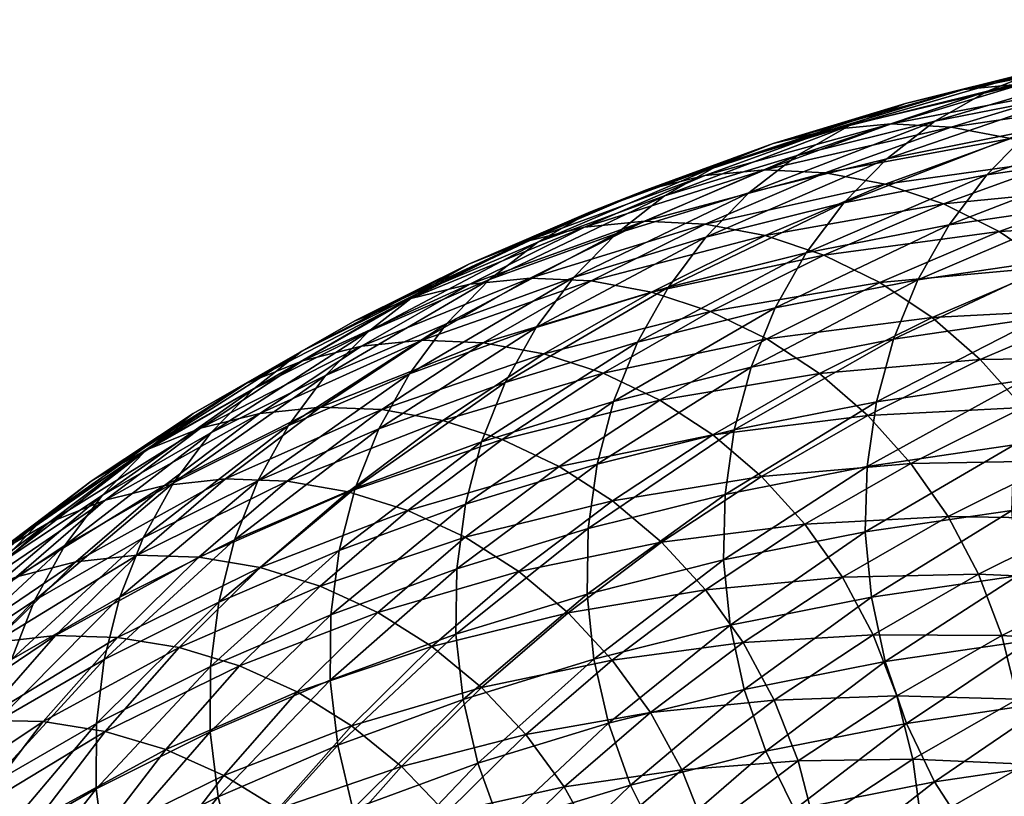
# Model space of a CAD drawing. Header units: centimetres. Extents: x -1886 to 2760, y -2774 to 68.
# Tile 65 of 77: x -0.213 to 0.128, y 67.377 to 67.645. Entities that reach past the tile are written whole.
import ezdxf

# ---------------------------------------------------------------- set-up
doc = ezdxf.new("R2010")
doc.units = ezdxf.units.CM
doc.layers.get('0').update_dxf_attribs({"true_color": 0x086e87})

msp = doc.modelspace()

# ---------------------------------------------------------------- meshes
at = {"color": 9, "true_color": 0xc1c1c1}
mesh = msp.add_polyface(dxfattribs=at)
corners = [(0.13411, 67.62312, -1133.2804), (0.08846, 67.60925, -1133.36841), (0.06779, 67.6073, -1133.36328), (0.11351, 67.6212, -1133.27515), (0.15485, 67.62202, -1133.28491), (0.10928, 67.60818, -1133.3728), (0.17536, 67.61798, -1133.2887), (0.12989, 67.60417, -1133.37634), (0.06568, 67.59234, -1133.45984), (0.08639, 67.58837, -1133.46313), (0.21434, 67.60147, -1133.2937), (0.16909, 67.58774, -1133.38098), (0.14995, 67.59733, -1133.37915), (0.19531, 67.6111, -1133.29163), (0.12581, 67.57202, -1133.46741), (0.10655, 67.58157, -1133.4657), (0.06519, 67.56388, -1133.55151), (0.2321, 67.58918, -1133.29492), (0.18698, 67.57549, -1133.38184), (0.14381, 67.55982, -1133.46802), (0.20333, 67.56087, -1133.38184), (0.05907, 67.56463, -1133.146), (0.10852, 67.57435, -1133.05627), (0.12154, 67.59166, -1133.06323), (0.14881, 67.56277, -1132.95911), (0.20155, 67.568, -1132.86804), (0.21251, 67.58707, -1132.87463), (0.1597, 67.58185, -1132.96582), (0.22562, 67.60438, -1132.88147), (0.17276, 67.59916, -1132.97278), (0.0977, 67.55527, -1133.04932), (0.20442, 67.62737, -1132.98669), (0.15316, 67.61988, -1133.07727), (0.1365, 67.60693, -1133.07031), (0.18775, 67.61443, -1132.97974), (0.24064, 67.61964, -1132.88843), (0.10363, 67.61018, -1133.16711), (0.08697, 67.59722, -1133.16016), (0.07204, 67.58194, -1133.15308), (0.05591, 67.59831, -1133.25623), (0.12177, 67.62053, -1133.17383), (0.17129, 67.63023, -1133.08398), (0.07407, 67.60868, -1133.26294), (0.14105, 67.62818, -1133.18018), (0.09338, 67.61635, -1133.26929), (0.19054, 67.63786, -1133.09045), (0.22254, 67.6377, -1132.99341), (0.24176, 67.64532, -1132.99988), (0.18166, 67.63491, -1133.19153), (0.16113, 67.63301, -1133.18616), (0.23104, 67.64455, -1133.10193), (0.21057, 67.64267, -1133.09644), (0.20232, 67.63378, -1133.19617), (0.22274, 67.62971, -1133.2002)]
mesh.append_faces([[corners[k] for k in face] for face in [(0, 1, 2), (2, 3, 0), (1, 0, 4), (4, 5, 1), (5, 4, 6), (6, 7, 5), (8, 5, 7), (7, 9, 8), (10, 11, 12), (12, 13, 10), (11, 14, 15), (15, 12, 11), (13, 12, 7), (7, 6, 13), (12, 15, 9), (9, 7, 12), (16, 15, 14), (17, 18, 11), (14, 11, 18), (18, 19, 14), (19, 18, 20), (21, 22, 23), (24, 25, 26), (26, 27, 24), (27, 26, 28), (28, 29, 27), (30, 24, 27), (27, 22, 30), (22, 27, 29), (29, 23, 22), (31, 32, 33), (33, 34, 31), (35, 34, 29), (34, 33, 23), (23, 29, 34), (32, 36, 37), (37, 33, 32), (33, 37, 38), (38, 23, 33), (39, 36, 40), (36, 32, 41), (41, 40, 36), (42, 40, 43), (43, 44, 42), (40, 41, 45), (45, 43, 40), (32, 31, 46), (46, 41, 32), (47, 45, 41), (48, 0, 3), (3, 49, 48), (49, 3, 44), (44, 43, 49), (50, 48, 49), (49, 51, 50), (51, 49, 43), (43, 45, 51), (0, 48, 52), (52, 4, 0), (4, 52, 53), (53, 6, 4)]], dxfattribs={"vtx2": -1, "color": 9})
mesh = msp.add_polyface(dxfattribs=at)
corners = [(-0.05264, 67.53349, -1133.71582), (-0.01535, 67.55492, -1133.63135), (0.00555, 67.55105, -1133.63428), (-0.03437, 67.53879, -1133.32312), (0.01141, 67.55276, -1133.23486), (0.02434, 67.57007, -1133.24207), (-0.02147, 67.5561, -1133.33032), (0.05591, 67.59831, -1133.25623), (0.01009, 67.58436, -1133.3446), (-0.00657, 67.57138, -1133.33752), (0.03926, 67.58535, -1133.24927), (-0.03378, 67.56837, -1133.43213), (-0.05045, 67.55539, -1133.42505), (-0.06534, 67.5401, -1133.41785), (-0.0574, 67.56087, -1133.52539), (-0.01558, 67.57878, -1133.43872), (0.00381, 67.58649, -1133.44495), (-0.03797, 67.5686, -1133.53162), (0.07407, 67.60868, -1133.26294), (0.02826, 67.59474, -1133.3512), (0.09338, 67.61635, -1133.26929), (0.04761, 67.60242, -1133.35754), (0.08846, 67.60925, -1133.36841), (0.04478, 67.59338, -1133.45557), (0.02404, 67.59138, -1133.45056), (0.06779, 67.6073, -1133.36328), (0.11351, 67.6212, -1133.27515), (0.00313, 67.57555, -1133.54187), (-0.03641, 67.55587, -1133.62744), (-0.0573, 67.5538, -1133.6228), (-0.01768, 67.57352, -1133.53711), (0.02412, 67.57455, -1133.54602), (0.06568, 67.59234, -1133.45984), (0.04492, 67.57063, -1133.54919), (0.08639, 67.58837, -1133.46313), (0.10928, 67.60818, -1133.3728), (0.08456, 67.55438, -1133.55298), (0.0454, 67.53491, -1133.63757), (0.02592, 67.54435, -1133.63647), (0.06519, 67.56388, -1133.55151), (0.10655, 67.58157, -1133.4657), (0.10268, 67.54224, -1133.55334), (0.0007, 67.53369, -1133.22778), (0.0483, 67.54556, -1133.13892), (0.05907, 67.56463, -1133.146), (0.0977, 67.55527, -1133.04932), (0.10852, 67.57435, -1133.05627), (0.07204, 67.58194, -1133.15308), (0.12154, 67.59166, -1133.06323), (0.10363, 67.61018, -1133.16711), (0.08697, 67.59722, -1133.16016), (0.12177, 67.62053, -1133.17383)]
mesh.append_faces([[corners[k] for k in face] for face in [(0, 1, 2), (3, 4, 5), (5, 6, 3), (7, 8, 9), (9, 10, 7), (8, 11, 12), (12, 9, 8), (10, 9, 6), (6, 5, 10), (13, 6, 9), (14, 15, 16), (16, 17, 14), (8, 7, 18), (18, 19, 8), (19, 18, 20), (20, 21, 19), (11, 8, 19), (19, 15, 11), (15, 19, 21), (21, 16, 15), (22, 23, 24), (24, 25, 22), (26, 25, 21), (21, 20, 26), (25, 24, 16), (16, 21, 25), (27, 28, 29), (29, 30, 27), (23, 27, 30), (30, 24, 23), (24, 30, 17), (17, 16, 24), (28, 27, 31), (31, 1, 28), (27, 23, 32), (32, 31, 27), (1, 31, 33), (33, 2, 1), (31, 32, 34), (34, 33, 31), (23, 22, 35), (35, 32, 23), (36, 37, 38), (38, 39, 36), (39, 38, 2), (2, 33, 39), (40, 39, 33), (33, 34, 40), (37, 36, 41), (42, 43, 44), (44, 4, 42), (43, 45, 46), (46, 44, 43), (4, 44, 47), (47, 5, 4), (48, 47, 44), (49, 7, 10), (10, 50, 49), (50, 10, 5), (5, 47, 50), (51, 18, 7)]], dxfattribs={"vtx2": -1, "color": 9})
mesh = msp.add_polyface(dxfattribs=at)
corners = [(-0.11537, 67.53062, -1133.60474), (-0.15296, 67.509, -1133.68982), (-0.16966, 67.49596, -1133.68298), (-0.13206, 67.51761, -1133.59778), (-0.18454, 67.48065, -1133.67566), (-0.14694, 67.5023, -1133.59058), (-0.09712, 67.54107, -1133.61133), (-0.13468, 67.51947, -1133.69629), (-0.07765, 67.54884, -1133.61731), (-0.11516, 67.52727, -1133.70227), (-0.18833, 67.48564, -1133.77405), (-0.17001, 67.49615, -1133.78052), (-0.15045, 67.50397, -1133.78638), (-0.03641, 67.55587, -1133.62744), (-0.0738, 67.53439, -1133.71204), (-0.09475, 67.53228, -1133.70752), (-0.0573, 67.5538, -1133.6228), (-0.10896, 67.5112, -1133.7959), (-0.12998, 67.50903, -1133.7915), (-0.16294, 67.48416, -1133.87451), (-0.18347, 67.47905, -1133.86951), (-0.14185, 67.48638, -1133.87866), (-0.08773, 67.51037, -1133.79932), (-0.12054, 67.48561, -1133.88208), (-0.06665, 67.50661, -1133.802), (-0.01535, 67.55492, -1133.63135), (-0.05264, 67.53349, -1133.71582), (-0.03165, 67.52969, -1133.71863), (-0.01119, 67.52304, -1133.72046), (-0.04608, 67.50005, -1133.80359), (-0.04504, 67.51973, -1133.31592), (-0.08883, 67.50374, -1133.40332), (-0.09695, 67.48323, -1133.39612), (-0.05322, 67.49921, -1133.30896), (-0.00755, 67.51316, -1133.22095), (-0.05885, 67.47761, -1133.30225), (-0.13061, 67.48579, -1133.48987), (-0.07821, 67.52279, -1133.41052), (-0.12003, 67.50484, -1133.49731), (-0.15977, 67.48499, -1133.58313), (-0.10718, 67.52215, -1133.50464), (-0.06534, 67.5401, -1133.41785), (-0.03437, 67.53879, -1133.32312), (-0.02147, 67.5561, -1133.33032), (-0.00657, 67.57138, -1133.33752), (-0.05045, 67.55539, -1133.42505), (-0.07562, 67.55045, -1133.5188), (-0.0923, 67.53745, -1133.51184), (-0.03378, 67.56837, -1133.43213), (-0.0574, 67.56087, -1133.52539), (-0.01558, 67.57878, -1133.43872), (-0.03797, 67.5686, -1133.53162), (-0.01768, 67.57352, -1133.53711)]
mesh.append_faces([[corners[k] for k in face] for face in [(0, 1, 2), (2, 3, 0), (3, 2, 4), (4, 5, 3), (1, 0, 6), (6, 7, 1), (7, 6, 8), (8, 9, 7), (10, 1, 7), (7, 11, 10), (11, 7, 9), (9, 12, 11), (13, 14, 15), (15, 16, 13), (14, 17, 18), (18, 15, 14), (16, 15, 9), (9, 8, 16), (15, 18, 12), (12, 9, 15), (19, 18, 17), (20, 12, 18), (21, 17, 22), (23, 22, 24), (14, 13, 25), (25, 26, 14), (17, 14, 26), (26, 22, 17), (22, 26, 27), (27, 24, 22), (28, 29, 24), (30, 31, 32), (32, 33, 30), (34, 33, 35), (36, 31, 37), (37, 38, 36), (39, 38, 40), (40, 5, 39), (38, 37, 41), (41, 40, 38), (31, 30, 42), (42, 37, 31), (37, 42, 43), (43, 41, 37), (44, 45, 41), (46, 0, 3), (3, 47, 46), (47, 3, 5), (5, 40, 47), (48, 46, 47), (47, 45, 48), (45, 47, 40), (40, 41, 45), (0, 46, 49), (49, 6, 0), (46, 48, 50), (50, 49, 46), (6, 49, 51), (51, 8, 6), (52, 16, 8), (8, 51, 52)]], dxfattribs={"vtx2": -1, "color": 9})
mesh = msp.add_polyface(dxfattribs=at)
corners = [(0.07162, 67.45238, -1133.71533), (0.10815, 67.47336, -1133.63257), (0.11868, 67.45338, -1133.62903), (0.08225, 67.43245, -1133.71143), (0.12674, 67.43219, -1133.62451), (0.14683, 67.4926, -1133.54895), (0.15724, 67.47256, -1133.54565), (0.18759, 67.51003, -1133.46436), (0.19787, 67.48994, -1133.4613), (0.16519, 67.45132, -1133.5415), (0.20571, 67.46865, -1133.4574), (0.17057, 67.42927, -1133.5365), (0.21098, 67.44655, -1133.45276), (0.21357, 67.42402, -1133.44739), (0.12581, 67.57202, -1133.46741), (0.08456, 67.55438, -1133.55298), (0.06519, 67.56388, -1133.55151), (0.14381, 67.55982, -1133.46802), (0.10268, 67.54224, -1133.55334), (0.06364, 67.52282, -1133.63782), (0.11928, 67.52771, -1133.55286), (0.08036, 67.50835, -1133.63696), (0.16029, 67.54524, -1133.46777), (0.20333, 67.56087, -1133.38184), (0.23037, 67.52557, -1133.37903), (0.17497, 67.52855, -1133.46655), (0.21788, 67.54414, -1133.38086), (0.09529, 67.49178, -1133.63525), (0.13409, 67.51108, -1133.55139), (0.18256, 67.48074, -1132.84595), (0.13023, 67.47552, -1132.93616), (0.13223, 67.45287, -1132.93201), (0.18443, 67.45808, -1132.84192), (0.07952, 67.46806, -1133.02576), (0.08165, 67.44542, -1133.02124), (0.13688, 67.43065, -1132.92847), (0.18893, 67.43584, -1132.83875), (0.08642, 67.42321, -1133.01758), (0.18342, 67.50344, -1132.85059), (0.13097, 67.49822, -1132.94104), (0.18692, 67.52581, -1132.85596), (0.13436, 67.52058, -1132.94666), (0.08014, 67.49074, -1133.03088), (0.08343, 67.51309, -1133.03662), (0.20155, 67.568, -1132.86804), (0.14881, 67.56277, -1132.95911), (0.14034, 67.54223, -1132.95264), (0.193, 67.54745, -1132.86182), (0.0977, 67.55527, -1133.04932), (0.08931, 67.53473, -1133.04285), (0.23642, 67.48363, -1132.755), (0.23741, 67.50634, -1132.75952)]
mesh.append_faces([[corners[k] for k in face] for face in [(0, 1, 2), (2, 3, 0), (3, 2, 4), (1, 5, 6), (6, 2, 1), (5, 7, 8), (8, 6, 5), (2, 6, 9), (9, 4, 2), (6, 8, 10), (10, 9, 6), (4, 9, 11), (11, 12, 13), (12, 11, 9), (9, 10, 12), (14, 15, 16), (15, 14, 17), (17, 18, 15), (19, 18, 20), (20, 21, 19), (18, 17, 22), (22, 20, 18), (23, 22, 17), (24, 7, 25), (26, 25, 22), (22, 23, 26), (5, 1, 27), (27, 28, 5), (28, 27, 21), (21, 20, 28), (7, 5, 28), (28, 25, 7), (25, 28, 20), (20, 22, 25), (29, 30, 31), (31, 32, 29), (30, 33, 34), (34, 31, 30), (32, 31, 35), (35, 36, 32), (31, 34, 37), (37, 35, 31), (30, 29, 38), (38, 39, 30), (39, 38, 40), (40, 41, 39), (33, 30, 39), (39, 42, 33), (42, 39, 41), (41, 43, 42), (44, 45, 46), (46, 47, 44), (45, 48, 49), (49, 46, 45), (47, 46, 41), (41, 40, 47), (46, 49, 43), (43, 41, 46), (50, 29, 32), (51, 38, 29)]], dxfattribs={"vtx2": -1, "color": 9})
mesh = msp.add_polyface(dxfattribs=at)
corners = [(0.03727, 67.42974, -1133.79712), (0.07162, 67.45238, -1133.71533), (0.08225, 67.43245, -1133.71143), (0.00555, 67.55105, -1133.63428), (-0.03165, 67.52969, -1133.71863), (-0.05264, 67.53349, -1133.71582), (0.0454, 67.53491, -1133.63757), (0.00841, 67.51366, -1133.72144), (-0.01119, 67.52304, -1133.72046), (0.02592, 67.54435, -1133.63647), (-0.02638, 67.49074, -1133.80432), (-0.04608, 67.50005, -1133.80359), (-0.06665, 67.50661, -1133.802), (-0.05891, 67.46621, -1133.88623), (-0.00792, 67.47879, -1133.80396), (-0.04035, 67.45434, -1133.88562), (0.00903, 67.46446, -1133.80261), (-0.02329, 67.44009, -1133.88403), (0.06364, 67.52282, -1133.63782), (0.02676, 67.50165, -1133.72131), (0.08036, 67.50835, -1133.63696), (0.04359, 67.48724, -1133.72021), (0.10815, 67.47336, -1133.63257), (0.05864, 67.47073, -1133.71826), (0.09529, 67.49178, -1133.63525), (0.02418, 67.44802, -1133.80029), (-0.00803, 67.42373, -1133.88147), (-0.06214, 67.43268, -1133.29016), (-0.01674, 67.44657, -1133.20276), (-0.01635, 67.46922, -1133.20837), (-0.06184, 67.45531, -1133.2959), (-0.01326, 67.49155, -1133.21448), (0.0007, 67.53369, -1133.22778), (-0.04504, 67.51973, -1133.31592), (-0.05322, 67.49921, -1133.30896), (-0.00755, 67.51316, -1133.22095), (-0.05885, 67.47761, -1133.30225), (0.01141, 67.55276, -1133.23486), (-0.03437, 67.53879, -1133.32312), (0.10268, 67.54224, -1133.55334), (0.0305, 67.45839, -1133.11462), (-0.01437, 67.42398, -1133.19788), (0.03276, 67.43577, -1133.10999), (0.07952, 67.46806, -1133.02576), (0.08165, 67.44542, -1133.02124), (0.03101, 67.48106, -1133.12), (0.08014, 67.49074, -1133.03088), (0.03419, 67.5034, -1133.12585), (0.08343, 67.51309, -1133.03662), (0.0483, 67.54556, -1133.13892), (0.03999, 67.52502, -1133.1322), (0.0977, 67.55527, -1133.04932), (0.08931, 67.53473, -1133.04285)]
mesh.append_faces([[corners[k] for k in face] for face in [(0, 1, 2), (3, 4, 5), (6, 7, 8), (8, 9, 6), (7, 10, 11), (11, 8, 7), (9, 8, 4), (4, 3, 9), (12, 4, 8), (13, 10, 14), (14, 15, 13), (15, 14, 16), (16, 17, 15), (7, 6, 18), (18, 19, 7), (19, 18, 20), (20, 21, 19), (10, 7, 19), (19, 14, 10), (14, 19, 21), (21, 16, 14), (22, 1, 23), (23, 24, 22), (1, 0, 25), (25, 23, 1), (24, 23, 21), (21, 20, 24), (23, 25, 16), (16, 21, 23), (26, 25, 0), (25, 26, 17), (17, 16, 25), (27, 28, 29), (30, 29, 31), (32, 33, 34), (34, 35, 32), (36, 31, 35), (33, 32, 37), (37, 38, 33), (39, 18, 6), (40, 28, 41), (41, 42, 40), (43, 40, 42), (42, 44, 43), (28, 40, 45), (45, 29, 28), (40, 43, 46), (46, 45, 40), (29, 45, 47), (47, 31, 29), (45, 46, 48), (48, 47, 45), (49, 32, 35), (35, 50, 49), (50, 35, 31), (31, 47, 50), (51, 49, 50), (50, 52, 51), (52, 50, 47), (47, 48, 52)]], dxfattribs={"vtx2": -1, "color": 9})
mesh = msp.add_polyface(dxfattribs=at)
corners = [(-0.20062, 67.43218, -1134.04163), (-0.17242, 67.46001, -1133.96069), (-0.15103, 67.45931, -1133.96375), (-0.17915, 67.43156, -1134.04456), (-0.12978, 67.45572, -1133.96594), (-0.15781, 67.42804, -1134.04639), (-0.08913, 67.44016, -1133.96716), (-0.11699, 67.41266, -1134.04724), (-0.13697, 67.42171, -1134.04736), (-0.10902, 67.4493, -1133.96704), (-0.07046, 67.42837, -1133.96631), (-0.20787, 67.44431, -1133.66064), (-0.17032, 67.46596, -1133.57568), (-0.15977, 67.48499, -1133.58313), (-0.19736, 67.46334, -1133.66821), (-0.14694, 67.5023, -1133.59058), (-0.18454, 67.48065, -1133.67566), (-0.15296, 67.509, -1133.68982), (-0.18833, 67.48564, -1133.77405), (-0.20505, 67.47259, -1133.76721), (-0.16966, 67.49596, -1133.68298), (-0.20308, 67.47118, -1133.86377), (-0.17001, 67.49615, -1133.78052), (-0.15045, 67.50397, -1133.78638), (-0.18347, 67.47905, -1133.86951), (-0.14185, 67.48638, -1133.87866), (-0.19358, 67.45773, -1133.95667), (-0.16294, 67.48416, -1133.87451), (-0.10896, 67.5112, -1133.7959), (-0.12998, 67.50903, -1133.7915), (-0.12054, 67.48561, -1133.88208), (-0.08773, 67.51037, -1133.79932), (-0.09937, 67.48193, -1133.8844), (-0.06665, 67.50661, -1133.802), (-0.05891, 67.46621, -1133.88623), (-0.07871, 67.47543, -1133.88574), (-0.02638, 67.49074, -1133.80432), (-0.04608, 67.50005, -1133.80359), (-0.04035, 67.45434, -1133.88562), (-0.02329, 67.44009, -1133.88403), (-0.05331, 67.41421, -1133.96448), (-0.01674, 67.44657, -1133.20276), (-0.06214, 67.43268, -1133.29016), (-0.05965, 67.41012, -1133.28503), (-0.14416, 67.44373, -1133.47559), (-0.18376, 67.42394, -1133.56116), (-0.18651, 67.40172, -1133.55432), (-0.14699, 67.42149, -1133.46899), (-0.10542, 67.43937, -1133.38281), (-0.1025, 67.46165, -1133.38928), (-0.01635, 67.46922, -1133.20837), (-0.06184, 67.45531, -1133.2959), (-0.01326, 67.49155, -1133.21448), (-0.05885, 67.47761, -1133.30225), (-0.10561, 67.41677, -1133.37683), (-0.05322, 67.49921, -1133.30896), (-0.09695, 67.48323, -1133.39612), (-0.13061, 67.48579, -1133.48987), (-0.17833, 67.44548, -1133.56836), (-0.13868, 67.46529, -1133.48267), (-0.08883, 67.50374, -1133.40332), (-0.12003, 67.50484, -1133.49731)]
mesh.append_faces([[corners[k] for k in face] for face in [(0, 1, 2), (2, 3, 0), (3, 2, 4), (4, 5, 3), (6, 7, 8), (8, 9, 6), (9, 8, 5), (5, 4, 9), (7, 6, 10), (11, 12, 13), (14, 13, 15), (15, 16, 14), (17, 18, 19), (19, 20, 17), (21, 22, 23), (23, 24, 21), (25, 1, 26), (26, 27, 25), (28, 25, 27), (29, 27, 24), (1, 25, 30), (30, 2, 1), (31, 30, 25), (2, 30, 32), (32, 4, 2), (33, 32, 30), (34, 6, 9), (9, 35, 34), (35, 9, 4), (4, 32, 35), (36, 34, 35), (35, 37, 36), (37, 35, 32), (32, 33, 37), (6, 34, 38), (38, 10, 6), (10, 38, 39), (39, 40, 10), (41, 42, 43), (44, 45, 46), (47, 48, 49), (49, 44, 47), (50, 51, 42), (52, 53, 51), (54, 42, 51), (51, 48, 54), (48, 51, 53), (53, 49, 48), (55, 56, 49), (49, 53, 55), (57, 12, 58), (58, 59, 57), (59, 58, 45), (45, 44, 59), (60, 57, 59), (59, 56, 60), (56, 59, 44), (44, 49, 56), (12, 57, 61), (61, 13, 12)]], dxfattribs={"vtx2": -1, "color": 9})
mesh = msp.add_polyface(dxfattribs=at)
corners = [(-0.26219, 67.41661, -1134.02771), (-0.23382, 67.44463, -1133.94617), (-0.21417, 67.45256, -1133.95178), (-0.24248, 67.42459, -1134.03308), (-0.17242, 67.46001, -1133.96069), (-0.20062, 67.43218, -1134.04163), (-0.22184, 67.42982, -1134.03784), (-0.19358, 67.45773, -1133.95667), (-0.2264, 67.40296, -1134.1217), (-0.24769, 67.40053, -1134.11804), (-0.26838, 67.39523, -1134.11353), (-0.24973, 67.37245, -1134.20081), (-0.20486, 67.40243, -1134.12439), (-0.22813, 67.37201, -1134.20325), (-0.24891, 67.34039, -1134.28101), (-0.20664, 67.36868, -1134.20459), (-0.22736, 67.33717, -1134.28223), (-0.18345, 67.399, -1134.12598), (-0.17915, 67.43156, -1134.04456), (-0.20628, 67.33115, -1134.28235), (-0.18564, 67.36255, -1134.20496), (-0.16549, 67.35371, -1134.20435), (-0.18652, 67.3792, -1133.54797), (-0.22382, 67.35766, -1133.63232), (-0.22094, 67.33525, -1133.62634), (-0.18373, 67.35674, -1133.54224), (-0.18651, 67.40172, -1133.55432), (-0.22389, 67.38014, -1133.63892), (-0.18376, 67.42394, -1133.56116), (-0.22121, 67.40234, -1133.64587), (-0.25895, 67.3344, -1133.71594), (-0.25909, 67.35684, -1133.72266), (-0.25648, 67.37899, -1133.72986), (-0.17032, 67.46596, -1133.57568), (-0.20787, 67.44431, -1133.66064), (-0.21585, 67.42385, -1133.6532), (-0.17833, 67.44548, -1133.56836), (-0.24323, 67.42093, -1133.74487), (-0.25117, 67.40048, -1133.7373), (-0.26586, 67.4149, -1133.83582), (-0.23274, 67.43995, -1133.75244), (-0.21993, 67.45726, -1133.76001), (-0.25306, 67.43222, -1133.84338), (-0.15977, 67.48499, -1133.58313), (-0.19736, 67.46334, -1133.66821), (-0.18454, 67.48065, -1133.67566), (-0.16966, 67.49596, -1133.68298), (-0.20505, 67.47259, -1133.76721), (-0.26897, 67.42096, -1133.93311), (-0.23817, 67.44756, -1133.85059), (-0.22143, 67.46064, -1133.85742), (-0.18833, 67.48564, -1133.77405), (-0.25221, 67.43406, -1133.93994), (-0.20308, 67.47118, -1133.86377), (-0.17001, 67.49615, -1133.78052), (-0.18347, 67.47905, -1133.86951), (-0.16294, 67.48416, -1133.87451)]
mesh.append_faces([[corners[k] for k in face] for face in [(0, 1, 2), (2, 3, 0), (4, 5, 6), (6, 7, 4), (5, 8, 9), (9, 6, 5), (7, 6, 3), (3, 2, 7), (6, 9, 10), (10, 3, 6), (11, 8, 12), (12, 13, 11), (14, 13, 15), (15, 16, 14), (13, 12, 17), (17, 15, 13), (8, 5, 18), (18, 12, 8), (19, 20, 21), (20, 19, 16), (16, 15, 20), (22, 23, 24), (24, 25, 22), (23, 22, 26), (26, 27, 23), (27, 26, 28), (28, 29, 27), (30, 23, 27), (27, 31, 30), (31, 27, 29), (29, 32, 31), (33, 34, 35), (35, 36, 33), (34, 37, 38), (38, 35, 34), (36, 35, 29), (29, 28, 36), (35, 38, 32), (32, 29, 35), (39, 40, 41), (41, 42, 39), (43, 44, 34), (37, 34, 44), (44, 40, 37), (40, 44, 45), (45, 41, 40), (46, 47, 41), (41, 45, 46), (48, 49, 50), (51, 50, 49), (49, 47, 51), (47, 49, 42), (42, 41, 47), (52, 50, 53), (53, 1, 52), (50, 51, 54), (54, 53, 50), (1, 53, 55), (55, 2, 1), (56, 7, 2), (2, 55, 56)]], dxfattribs={"vtx2": -1, "color": 9})
mesh = msp.add_polyface(dxfattribs=at)
corners = [(-0.07725, 67.32421, -1134.11475), (-0.05214, 67.35268, -1134.03674), (-0.04111, 67.33305, -1134.03186), (-0.20486, 67.40243, -1134.12439), (-0.17915, 67.43156, -1134.04456), (-0.15781, 67.42804, -1134.04639), (-0.18345, 67.399, -1134.12598), (-0.11699, 67.41266, -1134.04724), (-0.14245, 67.38382, -1134.12634), (-0.16252, 67.39277, -1134.12671), (-0.13697, 67.42171, -1134.04736), (-0.16549, 67.35371, -1134.20435), (-0.18564, 67.36255, -1134.20496), (-0.20664, 67.36868, -1134.20459), (-0.18606, 67.32241, -1134.28137), (-0.14656, 67.34222, -1134.20264), (-0.12361, 67.37222, -1134.12488), (-0.10627, 67.35825, -1134.12244), (-0.12914, 67.32835, -1134.19995), (-0.07046, 67.42837, -1133.96631), (-0.09823, 67.40097, -1134.04614), (-0.05331, 67.41421, -1133.96448), (-0.08098, 67.3869, -1134.04395), (-0.02465, 67.37981, -1133.95789), (-0.06552, 67.37071, -1134.04077), (-0.03795, 67.39793, -1133.96155), (-0.09072, 67.34216, -1134.11902), (-0.12066, 67.3131, -1133.44482), (-0.07963, 67.33078, -1133.35986), (-0.08991, 67.35087, -1133.36292), (-0.13106, 67.33315, -1133.44824), (-0.17017, 67.31356, -1133.53271), (-0.13901, 67.35438, -1133.45239), (-0.17824, 67.33474, -1133.53711), (-0.09774, 67.37215, -1133.36682), (-0.00934, 67.40182, -1133.19373), (-0.0545, 67.38799, -1133.28064), (-0.04679, 67.36667, -1133.27698), (-0.03663, 67.34653, -1133.27417), (-0.06214, 67.43268, -1133.29016), (-0.10561, 67.41677, -1133.37683), (-0.10301, 67.39424, -1133.37158), (-0.05965, 67.41012, -1133.28503), (-0.01437, 67.42398, -1133.19788), (-0.14709, 67.39892, -1133.46277), (-0.18652, 67.3792, -1133.54797), (-0.18373, 67.35674, -1133.54224), (-0.1444, 67.37643, -1133.45728), (-0.14699, 67.42149, -1133.46899), (-0.18651, 67.40172, -1133.55432), (-0.10542, 67.43937, -1133.38281), (-0.14416, 67.44373, -1133.47559)]
mesh.append_faces([[corners[k] for k in face] for face in [(0, 1, 2), (3, 4, 5), (5, 6, 3), (7, 8, 9), (9, 10, 7), (10, 9, 6), (6, 5, 10), (8, 11, 12), (12, 9, 8), (9, 12, 13), (13, 6, 9), (14, 11, 15), (11, 8, 16), (16, 15, 11), (15, 16, 17), (17, 18, 15), (19, 20, 7), (20, 19, 21), (21, 22, 20), (8, 7, 20), (20, 16, 8), (16, 20, 22), (22, 17, 16), (23, 1, 24), (24, 25, 23), (1, 0, 26), (26, 24, 1), (25, 24, 22), (22, 21, 25), (24, 26, 17), (17, 22, 24), (18, 17, 26), (27, 28, 29), (29, 30, 27), (31, 30, 32), (32, 33, 31), (30, 29, 34), (34, 32, 30), (35, 36, 37), (28, 38, 37), (37, 29, 28), (29, 37, 36), (36, 34, 29), (39, 40, 41), (41, 42, 39), (43, 42, 36), (42, 41, 34), (34, 36, 42), (44, 45, 46), (46, 47, 44), (47, 46, 33), (33, 32, 47), (40, 44, 47), (47, 41, 40), (41, 47, 32), (32, 34, 41), (45, 44, 48), (48, 49, 45), (44, 40, 50), (50, 48, 44), (49, 48, 51)]], dxfattribs={"vtx2": -1, "color": 9})
mesh = msp.add_polyface(dxfattribs=at)
corners = [(-0.05214, 67.35268, -1134.03674), (-0.02465, 67.37981, -1133.95789), (-0.01372, 67.36009, -1133.95325), (-0.04111, 67.33305, -1134.03186), (-0.00525, 67.33916, -1133.94788), (-0.03257, 67.31219, -1134.02625), (0.00517, 67.40552, -1133.87793), (0.01601, 67.38573, -1133.87354), (0.03727, 67.42974, -1133.79712), (0.04801, 67.40987, -1133.79297), (0.02438, 67.36473, -1133.86841), (0.05629, 67.38881, -1133.78809), (0.08225, 67.43245, -1133.71143), (0.09043, 67.41132, -1133.70679), (0.09891, 67.36695, -1133.69543), (0.06495, 67.34454, -1133.77625), (0.06197, 67.36691, -1133.78247), (0.09602, 67.38937, -1133.70142), (0.0006, 67.31738, -1133.94177), (0.03015, 67.34289, -1133.86255), (0.03321, 67.32058, -1133.8562), (0.06509, 67.3221, -1133.76953), (0.09897, 67.34446, -1133.68884), (0.09629, 67.32227, -1133.68176), (-0.03795, 67.39793, -1133.96155), (-0.00803, 67.42373, -1133.88147), (-0.05331, 67.41421, -1133.96448), (-0.02329, 67.44009, -1133.88403), (0.00827, 67.3603, -1133.18774), (-0.03663, 67.34653, -1133.27417), (-0.02414, 67.32797, -1133.27234), (0.02062, 67.34169, -1133.18616), (-0.00959, 67.31123, -1133.27136), (0.03505, 67.32492, -1133.18542), (-0.00176, 67.38046, -1133.19031), (-0.04679, 67.36667, -1133.27698), (-0.00934, 67.40182, -1133.19373), (-0.05965, 67.41012, -1133.28503), (-0.01437, 67.42398, -1133.19788), (-0.01674, 67.44657, -1133.20276), (-0.0545, 67.38799, -1133.28064), (0.055, 67.37199, -1133.10059), (0.06722, 67.35336, -1133.09924), (0.08151, 67.33656, -1133.09875), (0.10349, 67.38158, -1133.0127), (0.04511, 67.3922, -1133.10291), (0.09374, 67.4018, -1133.01465), (0.03766, 67.41357, -1133.10596), (0.08642, 67.42321, -1133.01758), (0.03276, 67.43577, -1133.10999), (0.08165, 67.44542, -1133.02124)]
mesh.append_faces([[corners[k] for k in face] for face in [(0, 1, 2), (2, 3, 0), (3, 2, 4), (4, 5, 3), (1, 6, 7), (7, 2, 1), (6, 8, 9), (9, 7, 6), (2, 7, 10), (10, 4, 2), (7, 9, 11), (11, 10, 7), (12, 9, 8), (9, 12, 13), (13, 11, 9), (14, 15, 16), (16, 17, 14), (17, 16, 11), (11, 13, 17), (18, 19, 20), (19, 18, 4), (4, 10, 19), (15, 20, 19), (19, 16, 15), (16, 19, 10), (10, 11, 16), (20, 15, 21), (15, 14, 22), (22, 21, 15), (21, 22, 23), (6, 1, 24), (24, 25, 6), (25, 24, 26), (26, 27, 25), (8, 6, 25), (28, 29, 30), (30, 31, 28), (31, 30, 32), (32, 33, 31), (29, 28, 34), (34, 35, 29), (35, 34, 36), (37, 38, 39), (40, 36, 38), (41, 28, 31), (31, 42, 41), (42, 31, 33), (33, 43, 42), (44, 41, 42), (28, 41, 45), (45, 34, 28), (41, 44, 46), (46, 45, 41), (34, 45, 47), (47, 36, 34), (45, 46, 48), (48, 47, 45), (49, 38, 36), (36, 47, 49), (50, 49, 47), (47, 48, 50)]], dxfattribs={"vtx2": -1, "color": 9})
mesh = msp.add_polyface(dxfattribs=at)
corners = [(0.12674, 67.43219, -1133.62451), (0.09043, 67.41132, -1133.70679), (0.08225, 67.43245, -1133.71143), (0.13503, 67.38772, -1133.61365), (0.09891, 67.36695, -1133.69543), (0.09602, 67.38937, -1133.70142), (0.13223, 67.41018, -1133.61938), (0.13501, 67.36519, -1133.6073), (0.09897, 67.34446, -1133.68884), (0.13226, 67.34296, -1133.60046), (0.09629, 67.32227, -1133.68176), (0.12684, 67.32142, -1133.59326), (0.09093, 67.30075, -1133.67456), (0.17327, 67.40676, -1133.53101), (0.17057, 67.42927, -1133.5365), (0.21357, 67.42402, -1133.44739), (0.17317, 67.38419, -1133.52478), (0.21338, 67.40141, -1133.44141), (0.17034, 67.36194, -1133.51819), (0.21047, 67.37913, -1133.43494), (0.15679, 67.31988, -1133.50391), (0.11882, 67.30094, -1133.58594), (0.16486, 67.34037, -1133.51111), (0.19679, 67.33704, -1133.42102), (0.20492, 67.35754, -1133.4281), (0.18617, 67.31799, -1133.4137), (0.14621, 67.30083, -1133.49646), (0.21521, 67.31596, -1133.32275), (0.1733, 67.30067, -1133.40637), (0.21282, 67.32633, -1132.92603), (0.16319, 67.31901, -1133.01367), (0.18199, 67.30932, -1133.01624), (0.11524, 67.30954, -1133.10059), (0.14568, 67.33135, -1133.01208), (0.0976, 67.32185, -1133.09924), (0.12972, 67.34608, -1133.01135), (0.08151, 67.33656, -1133.09875), (0.19544, 67.3387, -1132.92419), (0.17962, 67.35345, -1132.92322), (0.20543, 67.39416, -1132.83484), (0.15366, 67.38898, -1132.92407), (0.1656, 67.3703, -1132.92322), (0.21723, 67.37546, -1132.83423), (0.10349, 67.38158, -1133.0127), (0.11557, 67.36292, -1133.0116), (0.06722, 67.35336, -1133.09924), (0.19597, 67.41441, -1132.8363), (0.14405, 67.40923, -1132.9259), (0.18893, 67.43584, -1132.83875), (0.13688, 67.43065, -1132.92847), (0.09374, 67.4018, -1133.01465), (0.08642, 67.42321, -1133.01758)]
mesh.append_faces([[corners[k] for k in face] for face in [(0, 1, 2), (3, 4, 5), (5, 6, 3), (6, 5, 1), (1, 0, 6), (4, 3, 7), (7, 8, 4), (8, 7, 9), (9, 10, 8), (11, 12, 10), (10, 9, 11), (13, 3, 6), (6, 14, 13), (14, 6, 0), (15, 13, 14), (3, 13, 16), (16, 7, 3), (13, 15, 17), (17, 16, 13), (7, 16, 18), (18, 9, 7), (16, 17, 19), (19, 18, 16), (20, 21, 11), (11, 22, 20), (22, 11, 9), (9, 18, 22), (23, 20, 22), (22, 24, 23), (24, 22, 18), (18, 19, 24), (20, 23, 25), (25, 26, 20), (27, 28, 25), (29, 30, 31), (32, 30, 33), (33, 34, 32), (34, 33, 35), (35, 36, 34), (30, 29, 37), (37, 33, 30), (33, 37, 38), (38, 35, 33), (39, 40, 41), (41, 42, 39), (40, 43, 44), (44, 41, 40), (42, 41, 38), (41, 44, 35), (35, 38, 41), (45, 44, 43), (44, 45, 36), (36, 35, 44), (40, 39, 46), (46, 47, 40), (47, 46, 48), (48, 49, 47), (43, 40, 47), (47, 50, 43), (50, 47, 49), (49, 51, 50)]], dxfattribs={"vtx2": -1, "color": 9})

doc.saveas('drawing.dxf')
